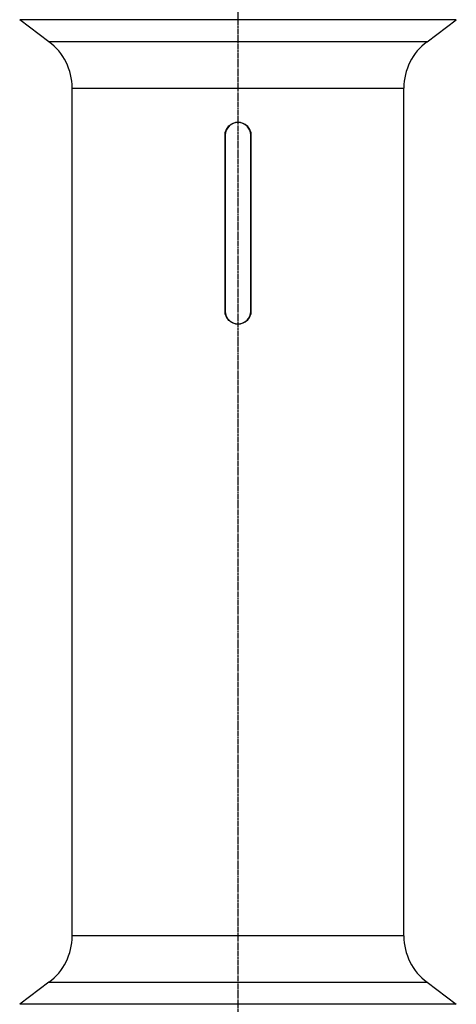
# Model space of a CAD drawing. Header units: millimetres. Extents: x 0 to 4378, y 0 to 2376.
# Tile 96 of 256: x 721 to 834, y 856 to 1111. Entities that reach past the tile are written whole.
import ezdxf

# ---------------------------------------------------------------- set-up
doc = ezdxf.new("R2010")
doc.units = ezdxf.units.MM
doc.header["$LTSCALE"] = 0.2
doc.linetypes.add('CENTER2', pattern=[1.125, 0.75, -0.125, 0.125, -0.125])
doc.layers.add('02_Center Line', color=1, linetype='CENTER2')

# ---------------------------------------------------------------- blocks, each defined once
blk = doc.blocks.new('A$C6e2e7470')
for p, q in [((56.6, 509.2), (-56.6, 509.2)), ((-49, 503.5), (-56.6, 509.2)), ((49, 503.5), (56.6, 509.2)), ((49, 503.5), (-49, 503.5)), ((-43, 491.5), (43, 491.5)), ((-43, 271.9), (-43, 491.5)), ((43, 271.9), (43, 491.5)), ((-3.35, 433.7), (-3.35, 479.3)), ((-3.3, 479.3), (-3.3, 433.7)), ((3.3, 433.7), (3.3, 479.3)), ((3.35, 479.3), (3.35, 433.7)), ((43, 271.9), (-43, 271.9)), ((-49, 259.9), (-56.6, 254.2)), ((-49, 259.9), (49, 259.9)), ((49, 259.9), (56.6, 254.2)), ((56.6, 254.2), (-56.6, 254.2))]:
    blk.add_line(p, q)
for centre, radius, start, end in [((-58, 491.5), 15, 0, 53.1301), ((58, 491.5), 15, 126.8699, 180), ((0, 479.3), 3.3, 0, 180), ((0, 433.7), 3.3, 180, 0), ((-58, 271.9), 15, 306.8699, 0), ((58, 271.9), 15, 180, 233.1301)]:
    blk.add_arc(centre, radius, start, end)
for points, knots in [([(-3.35, 479.3), (-3.35, 479.72), (-3.27, 480.17), (-2.92, 480.99), (-2.67, 481.37), (-2.07, 481.97), (-1.69, 482.22), (-0.87, 482.57), (-0.42, 482.65), (0, 482.65)], [0, 0, 0, 0, 0.126245, 0.126245, 0.25249, 0.25249, 0.3787349, 0.3787349, 0.5049797, 0.5049797, 0.5049797, 0.5049797]), ([(0, 482.65), (0.42, 482.65), (0.87, 482.57), (1.69, 482.22), (2.07, 481.97), (2.67, 481.37), (2.92, 480.99), (3.27, 480.17), (3.35, 479.72), (3.35, 479.3)], [0.5049797, 0.5049797, 0.5049797, 0.5049797, 0.6312246, 0.6312246, 0.7574695, 0.7574695, 0.8837145, 0.8837145, 1.0099595, 1.0099595, 1.0099595, 1.0099595]), ([(0, 430.35), (-0.42, 430.35), (-0.87, 430.43), (-1.69, 430.78), (-2.07, 431.03), (-2.67, 431.63), (-2.92, 432.01), (-3.27, 432.83), (-3.35, 433.28), (-3.35, 433.7)], [-0.5049797, -0.5049797, -0.5049797, -0.5049797, -0.3787349, -0.3787349, -0.25249, -0.25249, -0.126245, -0.126245, 0, 0, 0, 0]), ([(3.35, 433.7), (3.35, 433.28), (3.27, 432.83), (2.92, 432.01), (2.67, 431.63), (2.07, 431.03), (1.69, 430.78), (0.87, 430.43), (0.42, 430.35), (0, 430.35)], [-1.0099595, -1.0099595, -1.0099595, -1.0099595, -0.8837145, -0.8837145, -0.7574695, -0.7574695, -0.6312246, -0.6312246, -0.5049797, -0.5049797, -0.5049797, -0.5049797])]:
    blk.add_open_spline(points, degree=3, knots=knots)
at = {"layer": '02_Center Line'}
blk.add_line((0, -10), (0, 1148.48), dxfattribs=at)

msp = doc.modelspace()

# ---------------------------------------------------------------- block references
msp.add_blockref('A$C6e2e7470', (777.219, 602.257))

doc.saveas('drawing.dxf')
